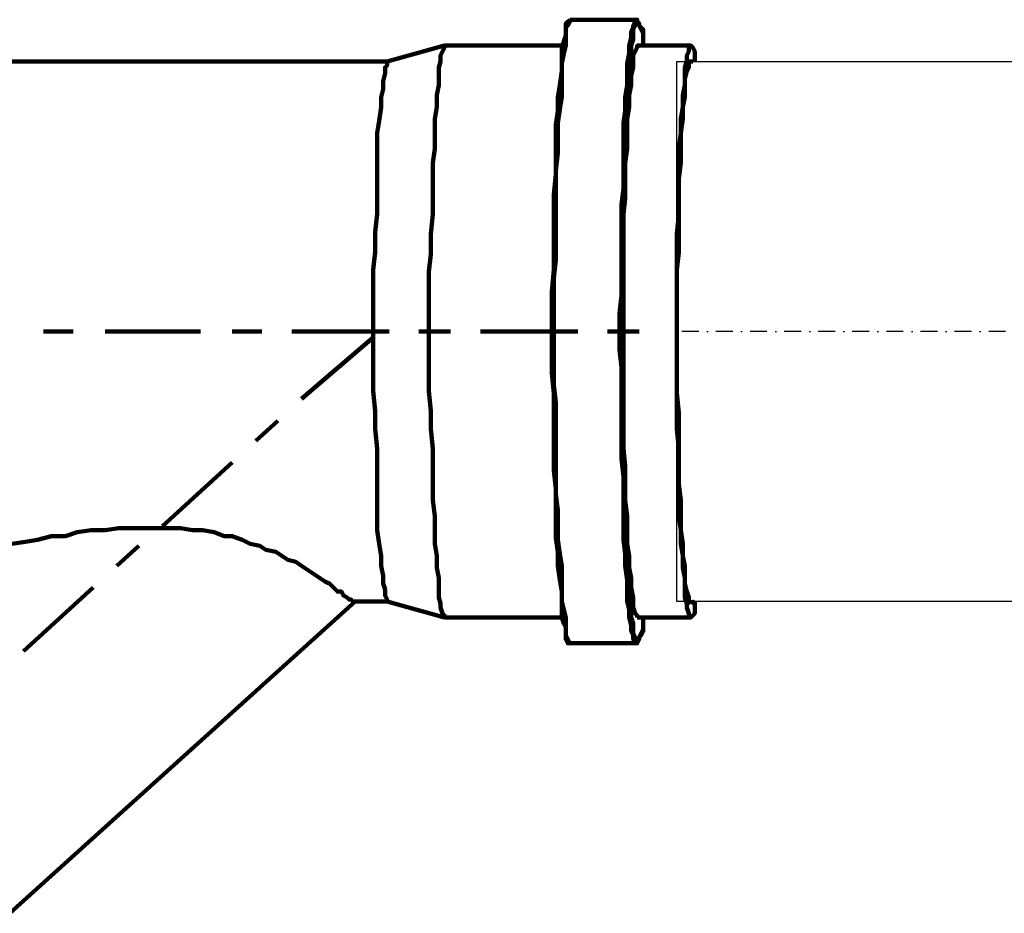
# Model space of a CAD drawing. Header units: millimetres. Extents: x -41881 to 54113, y -9946 to 101810.
# Tile 101 of 105: x -4809 to -4517, y 92056 to 92320. Entities that reach past the tile are written whole.
import ezdxf

# ---------------------------------------------------------------- set-up
doc = ezdxf.new("R2010")
doc.units = ezdxf.units.MM
doc.linetypes.add('DASHDOT', pattern=[1, 0.5, -0.25, 0, -0.25])
doc.layers.add('P', color=250, linetype='Continuous', lineweight=100)
doc.layers.add('UT-komin', color=2, linetype='Continuous')

# ---------------------------------------------------------------- blocks, each defined once
blk = doc.blocks.new('*U101', base_point=(0, 80))
at = {"color": 0, "linetype": 'ByBlock', "lineweight": -2, "ltscale": 10}
for p, q in [((0, 160), (228.65, 160)), ((0, 160), (0, 0)), ((228.65, 160), (228.65, 0)), ((228.65, 0), (0, 0))]:
    blk.add_line(p, q, dxfattribs=at)
at = {"color": 40, "linetype": 'DASHDOT', "lineweight": 25, "ltscale": 10}
blk.add_line((0, 80), (228.65, 80), dxfattribs=at)

msp = doc.modelspace()

# ---------------------------------------------------------------- linework, layer by layer
at = {"layer": 'P', "color": 2, "linetype": 'Continuous'}
for points in [[(-4646.946, 92317.434), (-4646.946, 92318.61), (-4646.946, 92319.199), (-4646.358, 92319.787), (-4645.77, 92320.375)], [(-4646.358, 92318.61), (-4646.946, 92318.022)], [(-4646.946, 92318.022), (-4646.946, 92316.846), (-4646.946, 92315.081), (-4646.946, 92312.728)], [(-4645.181, 92320.375), (-4645.77, 92319.787), (-4646.358, 92318.61)], [(-4645.77, 92320.375), (-4645.181, 92320.375)], [(-4626.358, 92320.375), (-4645.181, 92320.375)], [(-4626.358, 92320.375), (-4626.358, 92319.787), (-4626.946, 92318.61), (-4626.946, 92318.022), (-4627.535, 92316.846), (-4627.535, 92315.081), (-4628.123, 92312.728), (-4628.123, 92310.375), (-4628.711, 92307.434), (-4628.711, 92304.493), (-4628.711, 92300.964), (-4629.299, 92297.434), (-4629.299, 92293.317), (-4629.888, 92289.787), (-4629.888, 92285.082), (-4629.888, 92270.376), (-4630.476, 92265.67), (-4630.476, 92238.612), (-4631.064, 92233.318), (-4631.064, 92228.024)], [(-4625.77, 92319.199), (-4626.358, 92318.61), (-4626.946, 92317.434)], [(-4626.358, 92320.375), (-4625.77, 92320.375), (-4625.77, 92319.787), (-4625.182, 92319.199), (-4625.182, 92318.61), (-4624.594, 92318.022), (-4624.005, 92317.434), (-4624.005, 92315.669), (-4624.005, 92313.905), (-4624.005, 92312.728)], [(-4624.594, 92317.434), (-4625.182, 92318.61), (-4625.182, 92319.199), (-4625.77, 92319.787), (-4625.77, 92319.787), (-4625.77, 92319.199)], [(-4651.064, 92228.024), (-4651.064, 92239.789), (-4650.475, 92246.259), (-4650.475, 92268.611), (-4649.887, 92274.494), (-4649.887, 92279.199), (-4649.887, 92289.199), (-4649.299, 92293.317), (-4649.299, 92297.434), (-4648.711, 92300.964), (-4648.122, 92305.081), (-4648.122, 92307.434), (-4648.122, 92309.787), (-4648.122, 92312.728), (-4647.534, 92313.905), (-4646.946, 92315.669), (-4646.946, 92317.434)], [(-4626.946, 92317.434), (-4626.946, 92316.257), (-4626.946, 92314.493), (-4627.535, 92312.728), (-4627.535, 92309.787), (-4628.123, 92306.846)], [(-4624.005, 92312.728), (-4624.005, 92314.493), (-4624.005, 92316.257), (-4624.594, 92317.434)], [(-4682.828, 92312.728), (-4699.886, 92308.022)], [(-4682.828, 92312.728), (-4682.828, 92312.728), (-4682.828, 92312.14), (-4683.416, 92310.963), (-4684.004, 92309.787), (-4684.004, 92308.022), (-4684.592, 92306.258), (-4684.592, 92303.905), (-4684.592, 92300.964), (-4685.18, 92298.023), (-4685.18, 92294.493), (-4685.769, 92290.964), (-4685.769, 92286.846), (-4685.769, 92282.141), (-4686.357, 92278.023), (-4686.357, 92262.729), (-4686.945, 92256.847), (-4686.945, 92250.965), (-4687.533, 92245.671), (-4687.533, 92228.024)], [(-4682.828, 92312.728), (-4682.828, 92312.728)], [(-4648.122, 92312.728), (-4682.828, 92312.728)], [(-4646.946, 92312.728), (-4647.534, 92310.375), (-4648.122, 92307.434), (-4648.122, 92304.493), (-4648.122, 92300.964), (-4648.122, 92297.434), (-4648.711, 92293.905), (-4649.299, 92289.787), (-4649.299, 92280.964), (-4649.887, 92275.67), (-4649.887, 92265.67), (-4649.887, 92260.376), (-4649.887, 92249.2), (-4650.475, 92243.906), (-4650.475, 92228.024)], [(-4625.77, 92312.728), (-4625.77, 92312.728), (-4625.77, 92312.14), (-4626.358, 92310.963), (-4626.946, 92309.787), (-4626.946, 92308.022), (-4626.946, 92306.258), (-4627.535, 92303.905), (-4627.535, 92300.964), (-4628.123, 92298.023), (-4628.123, 92294.493), (-4628.711, 92290.964), (-4628.711, 92286.846), (-4628.711, 92282.141), (-4629.299, 92278.023), (-4629.299, 92267.435), (-4629.888, 92262.729), (-4629.888, 92250.965), (-4629.888, 92245.671), (-4629.888, 92228.024)], [(-4609.888, 92312.728), (-4625.77, 92312.728)], [(-4609.888, 92312.728), (-4609.888, 92312.728), (-4610.476, 92312.14), (-4610.476, 92310.963), (-4611.064, 92309.787), (-4611.064, 92308.022), (-4611.653, 92306.258), (-4611.653, 92303.905), (-4611.653, 92300.964), (-4612.241, 92298.023), (-4612.241, 92294.493), (-4612.829, 92290.964), (-4612.829, 92286.846), (-4613.417, 92282.141), (-4613.417, 92278.023), (-4613.417, 92262.729), (-4614.006, 92256.847), (-4614.006, 92228.024)], [(-4608.712, 92308.022), (-4608.712, 92309.787), (-4608.712, 92310.963), (-4609.3, 92312.14), (-4609.888, 92312.728), (-4609.888, 92312.728)], [(-4699.886, 92308.022), (-5405.77, 92308.022)], [(-4699.886, 92308.022), (-4699.886, 92308.022), (-4699.886, 92306.846), (-4700.474, 92306.258), (-4700.474, 92304.493)], [(-4628.123, 92306.846), (-4628.123, 92303.905), (-4628.711, 92300.375), (-4628.711, 92297.434), (-4628.711, 92293.317), (-4629.299, 92289.199), (-4629.299, 92280.376), (-4629.888, 92275.082), (-4629.888, 92270.376), (-4629.888, 92265.082), (-4629.888, 92238.612), (-4630.476, 92233.318), (-4630.476, 92228.024)], [(-4609.888, 92308.022), (-4610.476, 92308.022), (-4610.476, 92307.434), (-4610.476, 92306.258), (-4611.064, 92305.081), (-4611.653, 92302.728), (-4611.653, 92300.375), (-4611.653, 92297.434), (-4612.241, 92294.493), (-4612.241, 92290.964), (-4612.829, 92286.846), (-4612.829, 92278.023), (-4613.417, 92273.317), (-4613.417, 92268.023), (-4613.417, 92251.553), (-4614.006, 92246.259), (-4614.006, 92228.024)], [(-4609.3, 92308.022), (-4609.888, 92308.022)], [(-4700.474, 92304.493), (-4701.062, 92302.14), (-4701.062, 92299.787), (-4701.651, 92297.434), (-4701.651, 92294.493), (-4702.239, 92290.376), (-4702.827, 92286.846), (-4702.827, 92278.023), (-4702.827, 92273.317), (-4702.827, 92262.729), (-4703.415, 92257.435), (-4703.415, 92251.553), (-4704.004, 92246.259), (-4704.004, 92228.024)], [(-4801.648, 92228.024), (-4792.825, 92228.024)], [(-4783.414, 92228.024), (-4755.179, 92228.024)], [(-4745.767, 92228.024), (-4736.944, 92228.024)], [(-4728.121, 92228.024), (-4699.298, 92228.024)], [(-4700.474, 92151.555), (-4701.062, 92153.32), (-4701.062, 92155.673), (-4701.651, 92158.614), (-4701.651, 92161.555), (-4702.239, 92165.084), (-4702.827, 92169.202), (-4702.827, 92178.025), (-4702.827, 92182.731), (-4702.827, 92193.319), (-4703.415, 92199.201), (-4703.415, 92204.495), (-4704.004, 92210.377), (-4704.004, 92228.024)], [(-4690.474, 92228.024), (-4681.063, 92228.024)], [(-4682.828, 92143.32), (-4682.828, 92143.32), (-4682.828, 92143.908), (-4683.416, 92144.497), (-4684.004, 92146.261), (-4684.004, 92147.438), (-4684.592, 92149.202), (-4684.592, 92152.143), (-4684.592, 92155.085), (-4685.18, 92158.026), (-4685.18, 92161.555), (-4685.769, 92165.084), (-4685.769, 92169.202), (-4685.769, 92173.319), (-4686.357, 92178.025), (-4686.357, 92193.319), (-4686.945, 92199.201), (-4686.945, 92204.495), (-4687.533, 92210.377), (-4687.533, 92228.024)], [(-4672.24, 92228.024), (-4643.417, 92228.024)], [(-4648.122, 92143.32), (-4648.122, 92145.673), (-4648.122, 92148.026), (-4648.122, 92150.967), (-4648.711, 92154.496), (-4649.299, 92158.614), (-4649.299, 92162.731), (-4649.887, 92166.849), (-4649.887, 92176.261), (-4649.887, 92181.555), (-4650.475, 92186.849), (-4650.475, 92209.789), (-4651.064, 92215.671), (-4651.064, 92228.024)], [(-4650.475, 92228.024), (-4650.475, 92212.142), (-4649.887, 92206.848), (-4649.887, 92195.672), (-4649.887, 92190.378), (-4649.887, 92179.79), (-4649.299, 92175.084), (-4649.299, 92166.261), (-4648.711, 92162.143), (-4648.122, 92158.614), (-4648.122, 92154.496), (-4648.122, 92150.967), (-4648.122, 92148.026), (-4647.534, 92145.673), (-4646.946, 92143.32)], [(-4634.593, 92228.024), (-4625.182, 92228.024)], [(-4631.064, 92228.024), (-4631.064, 92222.73), (-4630.476, 92217.436), (-4630.476, 92190.378), (-4629.888, 92185.084), (-4629.888, 92170.378), (-4629.888, 92166.261), (-4629.299, 92162.143), (-4629.299, 92158.614), (-4628.711, 92154.496), (-4628.711, 92150.967), (-4628.711, 92148.026), (-4628.123, 92145.673), (-4628.123, 92143.32), (-4627.535, 92140.967), (-4627.535, 92139.203), (-4626.946, 92138.026), (-4626.946, 92136.85), (-4626.358, 92135.673), (-4626.358, 92135.673)], [(-4630.476, 92228.024), (-4630.476, 92222.73), (-4629.888, 92217.436), (-4629.888, 92190.378), (-4629.888, 92185.672), (-4629.888, 92180.378), (-4629.299, 92175.672), (-4629.299, 92166.849), (-4628.711, 92162.731), (-4628.711, 92158.614), (-4628.711, 92155.085), (-4628.123, 92152.143), (-4628.123, 92148.614)], [(-4625.77, 92143.32), (-4625.77, 92143.32), (-4625.77, 92143.908), (-4626.358, 92144.497), (-4626.946, 92146.261), (-4626.946, 92147.438), (-4626.946, 92149.202), (-4627.535, 92152.143), (-4627.535, 92155.085), (-4628.123, 92158.026), (-4628.123, 92161.555), (-4628.711, 92165.084), (-4628.711, 92169.202), (-4628.711, 92173.319), (-4629.299, 92178.025), (-4629.299, 92188.025), (-4629.888, 92193.319), (-4629.888, 92204.495), (-4629.888, 92210.377), (-4629.888, 92228.024)], [(-4609.888, 92143.32), (-4609.888, 92143.32), (-4610.476, 92143.908), (-4610.476, 92144.497), (-4611.064, 92146.261), (-4611.064, 92147.438), (-4611.653, 92149.202), (-4611.653, 92152.143), (-4611.653, 92155.085), (-4612.241, 92158.026), (-4612.241, 92161.555), (-4612.829, 92165.084), (-4612.829, 92169.202), (-4613.417, 92173.319), (-4613.417, 92178.025), (-4613.417, 92193.319), (-4614.006, 92199.201), (-4614.006, 92228.024)], [(-4609.888, 92147.438), (-4610.476, 92148.026), (-4610.476, 92148.614), (-4610.476, 92149.202), (-4611.064, 92150.967), (-4611.653, 92153.32), (-4611.653, 92155.673), (-4611.653, 92158.614), (-4612.241, 92161.555), (-4612.241, 92165.084), (-4612.829, 92169.202), (-4612.829, 92178.025), (-4613.417, 92182.731), (-4613.417, 92188.025), (-4613.417, 92203.907), (-4614.006, 92209.789), (-4614.006, 92228.024)], [(-4704.004, 92226.259), (-4725.18, 92208.025)], [(-4732.238, 92201.554), (-4738.709, 92195.672)], [(-4745.767, 92189.201), (-4766.355, 92170.378)], [(-4711.65, 92149.202), (-4712.827, 92149.791), (-4713.415, 92150.967), (-4714.592, 92150.967), (-4715.768, 92152.143), (-4716.944, 92153.32), (-4718.121, 92153.908), (-4719.886, 92155.085), (-4721.65, 92156.261), (-4723.415, 92157.437), (-4725.18, 92158.614), (-4726.944, 92159.79), (-4729.297, 92160.379), (-4731.062, 92161.555), (-4732.826, 92162.731), (-4735.768, 92163.32), (-4737.532, 92164.496), (-4740.473, 92165.084), (-4742.826, 92166.261), (-4745.767, 92167.437), (-4748.12, 92167.437), (-4751.061, 92168.614), (-4754.591, 92169.202), (-4757.532, 92169.202), (-4761.061, 92169.79), (-4779.296, 92169.79), (-4783.414, 92169.202), (-4787.531, 92169.202), (-4791.649, 92168.614), (-4795.178, 92167.437), (-4799.296, 92167.437), (-4803.413, 92166.261), (-4806.942, 92165.673), (-4811.06, 92165.084)], [(-4773.414, 92164.496), (-4779.884, 92158.614)], [(-4786.943, 92152.143), (-4807.531, 92133.32)], [(-4710.474, 92148.026), (-4710.474, 92148.614), (-4711.062, 92148.614), (-4711.65, 92149.202)], [(-4699.886, 92148.026), (-4699.886, 92148.026), (-4699.886, 92148.614), (-4700.474, 92149.791), (-4700.474, 92151.555)], [(-4709.298, 92148.026), (-4811.648, 92055.675)], [(-4709.298, 92148.026), (-4710.474, 92148.026)], [(-4699.886, 92148.026), (-4709.298, 92148.026)], [(-4682.828, 92143.32), (-4699.886, 92148.026)], [(-4628.123, 92148.614), (-4627.535, 92146.261), (-4627.535, 92143.32), (-4626.946, 92141.555), (-4626.946, 92139.791), (-4626.946, 92138.614)], [(-4609.3, 92148.026), (-4609.3, 92148.026), (-4609.888, 92147.438)], [(-4608.712, 92148.026), (-4608.712, 92146.261), (-4608.712, 92144.497), (-4609.3, 92143.908), (-4609.888, 92143.32), (-4609.888, 92143.32)], [(-4648.122, 92143.32), (-4682.828, 92143.32)], [(-4682.828, 92143.32), (-4682.828, 92143.32)], [(-4645.181, 92135.673), (-4645.77, 92135.673), (-4646.358, 92135.673), (-4646.946, 92136.85), (-4646.946, 92137.438), (-4646.946, 92138.026), (-4646.946, 92140.379), (-4647.534, 92141.555), (-4648.122, 92143.32)], [(-4646.946, 92143.32), (-4646.946, 92140.967), (-4646.946, 92139.203), (-4646.946, 92138.026), (-4646.358, 92136.85), (-4645.77, 92135.673), (-4645.181, 92135.673), (-4645.181, 92135.673)], [(-4609.888, 92143.32), (-4625.77, 92143.32)], [(-4624.005, 92143.32), (-4624.005, 92141.555), (-4624.005, 92140.379), (-4624.005, 92139.203), (-4624.594, 92138.026), (-4625.182, 92137.438), (-4625.182, 92136.85), (-4625.77, 92135.673), (-4625.77, 92135.673)], [(-4624.594, 92138.614), (-4624.005, 92139.791), (-4624.005, 92141.555), (-4624.005, 92143.32)], [(-4626.946, 92138.614), (-4626.358, 92137.438), (-4625.77, 92136.85), (-4625.77, 92136.261), (-4625.77, 92136.261), (-4625.182, 92136.85)], [(-4625.182, 92136.85), (-4625.182, 92137.438), (-4624.594, 92138.614)], [(-4645.181, 92135.673), (-4645.181, 92135.673)], [(-4626.358, 92135.673), (-4645.181, 92135.673)], [(-4626.358, 92135.673), (-4626.358, 92135.673)], [(-4625.77, 92135.673), (-4625.77, 92135.673), (-4626.358, 92135.673)]]:
    msp.add_lwpolyline(points, dxfattribs=at)

# ---------------------------------------------------------------- block references
at = {"layer": 'UT-komin', "ltscale": 10, "rotation": 180}
msp.add_blockref('*U101', (-4385.353, 92228.024), dxfattribs=at)

doc.saveas('drawing.dxf')
